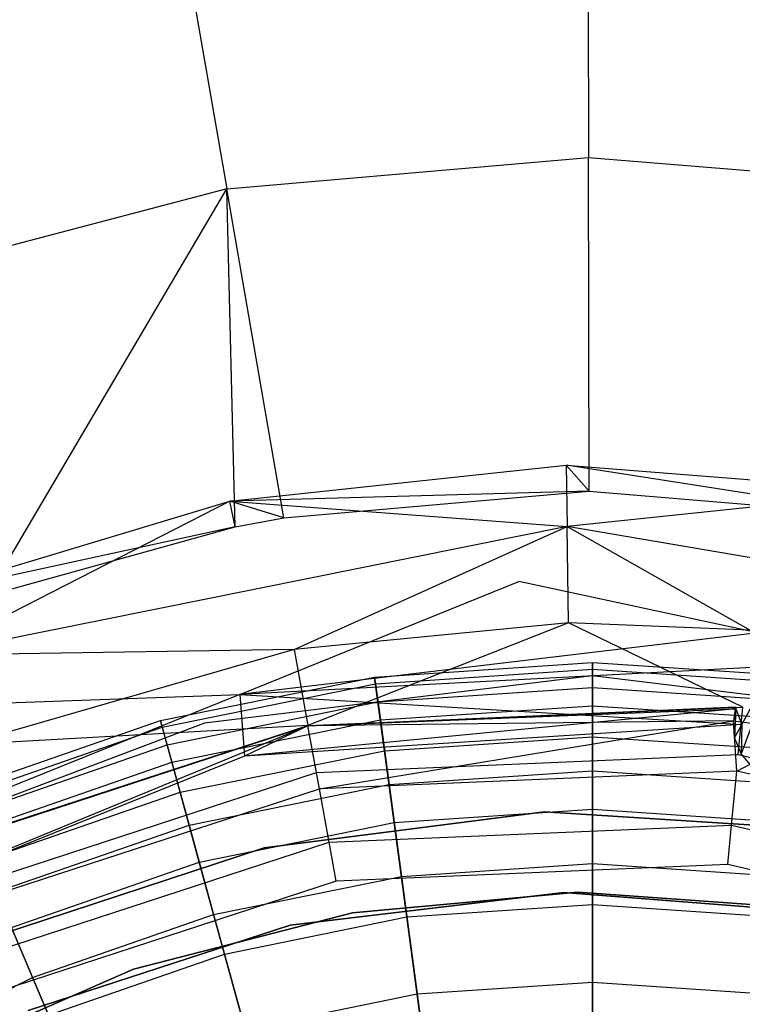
# Model space of a CAD drawing. Extents: x 5.4 to 34.8, y -14.7 to 14.7.
# Tile 176 of 251: x 19.1 to 20.4, y 2.4 to 4.2. Entities that reach past the tile are written whole.
import ezdxf

# ---------------------------------------------------------------- set-up
doc = ezdxf.new("R2010")
doc.units = 0
doc.header["$LTSCALE"] = 2.54
doc.layers.get('0').update_dxf_attribs({"color": 13, "linetype": 'CONTINUOUS'})

# ---------------------------------------------------------------- blocks, each defined once
blk = doc.blocks.new('BOHO_S_PM_7777_STL')
at = {"color": 0}
for p, q in [((20.1121, 5.1922, 23.9095), (20.1145, 3.9595, 24.9682)), ((20.1121, 5.1922, 23.9095), (20.1145, 3.9595, 24.9682)), ((19.2348, 5.1158, 23.9095), (19.4454, 3.9012, 24.9682)), ((19.2348, 5.1158, 23.9095), (19.4454, 3.9012, 24.9682)), ((19.4454, 3.9012, 24.9682), (20.1145, 3.9595, 24.9682)), ((19.4454, 3.9012, 24.9682), (20.1145, 3.9595, 24.9682)), ((20.1145, 3.9595, 24.9682), (20.7837, 3.9038, 24.9682)), ((20.1156, 3.3418, 25.563), (20.1145, 3.9595, 24.9682)), ((20.1156, 3.3418, 25.563), (20.1145, 3.9595, 24.9682)), ((20.1145, 3.9595, 24.9682), (20.7837, 3.9038, 24.9682)), ((19.4454, 3.9012, 24.9682), (18.7958, 3.7308, 24.9682)), ((19.4454, 3.9012, 24.9682), (18.7958, 3.7308, 24.9682)), ((19.0027, 3.1488, 25.563), (19.4454, 3.9012, 24.9682)), ((19.0027, 3.1488, 25.563), (19.4454, 3.9012, 24.9682)), ((19.4607, 3.2757, 25.563), (19.4454, 3.9012, 24.9682)), ((19.4607, 3.2757, 25.563), (19.4454, 3.9012, 24.9682)), ((19.551, 3.2927, 25.563), (19.4454, 3.9012, 24.9682)), ((19.551, 3.2927, 25.563), (19.4454, 3.9012, 24.9682)), ((19.4512, 3.3231, 25.6432), (20.0732, 3.3898, 25.6432)), ((19.4512, 3.3231, 25.6432), (20.0732, 3.3898, 25.6432)), ((20.6805, 3.2948, 25.563), (20.0732, 3.3898, 25.6432)), ((20.0732, 3.3898, 25.6432), (20.6969, 3.341, 25.6432)), ((20.6805, 3.2948, 25.563), (20.0732, 3.3898, 25.6432)), ((20.1156, 3.3418, 25.563), (20.0732, 3.3898, 25.6432)), ((20.1156, 3.3418, 25.563), (20.0732, 3.3898, 25.6432)), ((20.0732, 3.3898, 25.6432), (20.6969, 3.341, 25.6432)), ((20.0732, 3.3898, 25.6432), (20.0748, 3.2768, 25.8475)), ((20.0732, 3.3898, 25.6432), (20.0748, 3.2768, 25.8475)), ((20.1156, 3.3418, 25.563), (19.4512, 3.3231, 25.6432)), ((20.1156, 3.3418, 25.563), (19.4512, 3.3231, 25.6432)), ((19.551, 3.2927, 25.563), (20.1156, 3.3418, 25.563)), ((19.551, 3.2927, 25.563), (20.1156, 3.3418, 25.563)), ((20.6969, 3.341, 25.6432), (20.0748, 3.2768, 25.8475)), ((20.6969, 3.341, 25.6432), (20.0748, 3.2768, 25.8475)), ((20.1156, 3.3418, 25.563), (20.6805, 3.2948, 25.563)), ((20.1156, 3.3418, 25.563), (20.6805, 3.2948, 25.563)), ((18.852, 3.1433, 25.6432), (19.4512, 3.3231, 25.6432)), ((18.852, 3.1433, 25.6432), (19.4512, 3.3231, 25.6432)), ((19.4512, 3.3231, 25.6432), (18.8943, 3.0385, 25.8475)), ((19.4512, 3.3231, 25.6432), (18.8943, 3.0385, 25.8475)), ((19.551, 3.2927, 25.563), (19.4512, 3.3231, 25.6432)), ((19.551, 3.2927, 25.563), (19.4512, 3.3231, 25.6432)), ((19.4607, 3.2757, 25.563), (19.4512, 3.3231, 25.6432)), ((19.4607, 3.2757, 25.563), (19.4512, 3.3231, 25.6432)), ((19.4512, 3.3231, 25.6432), (20.0748, 3.2768, 25.8475)), ((19.4512, 3.3231, 25.6432), (20.0748, 3.2768, 25.8475)), ((19.4607, 3.2757, 25.563), (19.551, 3.2927, 25.563)), ((19.4607, 3.2757, 25.563), (19.551, 3.2927, 25.563)), ((19.4607, 3.2757, 25.563), (18.852, 3.1433, 25.6432)), ((19.4607, 3.2757, 25.563), (18.852, 3.1433, 25.6432)), ((20.0748, 3.2768, 25.8475), (18.8943, 3.0385, 25.8475)), ((20.0748, 3.2768, 25.8475), (18.8943, 3.0385, 25.8475)), ((19.0027, 3.1488, 25.563), (19.4607, 3.2757, 25.563)), ((19.0027, 3.1488, 25.563), (19.4607, 3.2757, 25.563)), ((19.57, 3.0492, 25.8507), (20.0748, 3.2768, 25.8475)), ((19.57, 3.0492, 25.8507), (20.0748, 3.2768, 25.8475)), ((20.0748, 3.2768, 25.8475), (20.4131, 3.085, 25.8507)), ((21.2617, 3.0725, 25.8475), (20.0748, 3.2768, 25.8475)), ((20.0774, 3.0984, 25.8507), (20.0748, 3.2768, 25.8475)), ((20.0774, 3.0984, 25.8507), (20.0748, 3.2768, 25.8475)), ((20.0748, 3.2768, 25.8475), (20.4131, 3.085, 25.8507)), ((21.2617, 3.0725, 25.8475), (20.0748, 3.2768, 25.8475)), ((19.4694, 2.9654, 25.4475), (19.9856, 3.1746, 25.4449)), ((20.4272, 3.0799, 25.4464), (19.9856, 3.1746, 25.4449)), ((20.0774, 3.0984, 25.8507), (19.57, 3.0492, 25.8507)), ((20.0774, 3.0984, 25.8507), (19.57, 3.0492, 25.8507)), ((20.0774, 3.0984, 25.8507), (19.5955, 2.9083, 26.1937)), ((20.0774, 3.0984, 25.8507), (19.5955, 2.9083, 26.1937)), ((20.3996, 2.9425, 26.1937), (20.0774, 3.0984, 25.8507)), ((20.4131, 3.085, 25.8507), (20.0774, 3.0984, 25.8507)), ((20.3996, 2.9425, 26.1937), (20.0774, 3.0984, 25.8507)), ((20.4131, 3.085, 25.8507), (20.0774, 3.0984, 25.8507)), ((20.4272, 3.0799, 25.4464), (19.4694, 2.9654, 25.4475)), ((20.4272, 3.0799, 25.4464), (19.4694, 2.9654, 25.4475)), ((19.57, 3.0492, 25.8507), (18.8943, 3.0385, 25.8475)), ((19.57, 3.0492, 25.8507), (18.8943, 3.0385, 25.8475)), ((19.57, 3.0492, 25.8507), (18.9611, 2.8731, 25.8507)), ((19.57, 3.0492, 25.8507), (18.9611, 2.8731, 25.8507)), ((19.57, 3.0492, 25.8507), (19.5955, 2.9083, 26.1937)), ((19.57, 3.0492, 25.8507), (19.5955, 2.9083, 26.1937)), ((19.7187, 2.998, 16.8047), (20.1219, 3.025, 16.8047)), ((19.7187, 2.998, 16.8047), (20.1219, 3.025, 16.8047)), ((20.1219, 3.025, 16.8047), (20.1219, 3.0123, 16.4063)), ((20.1219, 3.025, 16.8047), (20.5251, 2.998, 16.8047)), ((20.1219, 3.025, 16.8047), (20.1219, 3.0123, 16.4063)), ((20.1219, 2.9784, 17.2516), (20.1219, 3.025, 16.8047)), ((20.1219, 3.025, 16.8047), (20.5251, 2.998, 16.8047)), ((20.1219, 2.9784, 17.2516), (20.1219, 3.025, 16.8047)), ((20.4562, 3.0179, 25.4475), (19.4694, 2.9654, 25.4475)), ((20.4562, 3.0179, 25.4475), (19.4694, 2.9654, 25.4475)), ((19.7204, 2.9854, 16.4063), (20.1219, 3.0123, 16.4063)), ((19.7204, 2.9854, 16.4063), (20.1219, 3.0123, 16.4063)), ((20.1219, 3.0123, 16.4063), (20.1219, 2.945, 16.0134)), ((20.1219, 3.0123, 16.4063), (20.5234, 2.9854, 16.4063)), ((20.1219, 3.0123, 16.4063), (20.1219, 2.945, 16.0134)), ((20.1219, 3.0123, 16.4063), (20.5234, 2.9854, 16.4063)), ((20.4562, 3.0179, 25.4475), (20.3969, 2.8561, 25.6947)), ((20.4562, 3.0179, 25.4475), (20.3969, 2.8561, 25.6947)), ((20.3978, 2.9103, 25.6517), (20.4562, 3.0179, 25.4475)), ((20.3978, 2.9103, 25.6517), (20.4562, 3.0179, 25.4475)), ((19.3227, 2.9175, 16.8047), (19.7187, 2.998, 16.8047)), ((19.3227, 2.9175, 16.8047), (19.7187, 2.998, 16.8047)), ((20.1219, 3, 21.4263), (19.404, 2.9128, 21.4263)), ((20.1219, 3, 21.4263), (19.404, 2.9128, 21.4263)), ((20.1219, 3, 21.2294), (19.404, 2.9128, 21.2294)), ((20.1219, 3, 21.2294), (19.404, 2.9128, 21.2294)), ((19.7187, 2.998, 16.8047), (19.7204, 2.9854, 16.4063)), ((19.7187, 2.998, 16.8047), (19.7204, 2.9854, 16.4063)), ((19.725, 2.9518, 17.2516), (19.7187, 2.998, 16.8047)), ((19.725, 2.9518, 17.2516), (19.7187, 2.998, 16.8047)), ((20.8399, 2.9128, 21.4263), (20.1219, 3, 21.4263)), ((20.1219, 3, 21.4263), (20.1219, 3, 21.2294)), ((20.8399, 2.9128, 21.4263), (20.1219, 3, 21.4263)), ((20.8399, 2.9128, 21.2294), (20.1219, 3, 21.2294)), ((20.1219, 3, 21.4263), (20.1219, 3, 21.2294)), ((20.8399, 2.9128, 21.2294), (20.1219, 3, 21.2294)), ((19.3261, 2.9053, 16.4063), (19.7204, 2.9854, 16.4063)), ((19.3261, 2.9053, 16.4063), (19.7204, 2.9854, 16.4063)), ((19.7204, 2.9854, 16.4063), (19.7294, 2.9187, 16.0134)), ((19.7204, 2.9854, 16.4063), (19.7294, 2.9187, 16.0134)), ((19.725, 2.9518, 17.2516), (20.1219, 2.9784, 17.2516)), ((19.725, 2.9518, 17.2516), (20.1219, 2.9784, 17.2516)), ((20.1219, 2.9784, 17.2516), (20.5189, 2.9518, 17.2516)), ((20.1219, 2.8875, 17.6916), (20.1219, 2.9784, 17.2516)), ((20.1219, 2.9784, 17.2516), (20.5189, 2.9518, 17.2516)), ((20.1219, 2.8875, 17.6916), (20.1219, 2.9784, 17.2516)), ((19.4694, 2.9654, 25.4475), (18.5364, 2.5895, 25.4475)), ((19.4694, 2.9654, 25.4475), (18.5364, 2.5895, 25.4475)), ((18.9323, 2.9464, 25.4449), (19.4694, 2.9654, 25.4475)), ((19.3351, 2.8725, 17.2516), (19.725, 2.9518, 17.2516)), ((19.3351, 2.8725, 17.2516), (19.725, 2.9518, 17.2516)), ((19.4694, 2.9654, 25.4475), (19.4781, 2.8516, 25.6517)), ((19.4694, 2.9654, 25.4475), (19.4781, 2.8516, 25.6517)), ((19.4694, 2.9654, 25.4475), (20.3978, 2.9103, 25.6517)), ((19.4694, 2.9654, 25.4475), (20.3978, 2.9103, 25.6517)), ((19.7371, 2.8617, 17.6916), (19.725, 2.9518, 17.2516)), ((19.7371, 2.8617, 17.6916), (19.725, 2.9518, 17.2516)), ((20.3865, 2.939, 25.6975), (19.4781, 2.8516, 25.6517)), ((20.3865, 2.939, 25.6975), (19.4781, 2.8516, 25.6517)), ((19.5955, 2.9083, 26.1937), (20.3996, 2.9425, 26.1937)), ((19.5955, 2.9083, 26.1937), (20.3996, 2.9425, 26.1937)), ((19.5956, 2.9075, 25.704), (20.3864, 2.9429, 25.704)), ((19.5956, 2.9075, 25.704), (20.3864, 2.9429, 25.704)), ((19.5956, 2.9075, 25.704), (20.3865, 2.939, 25.6975)), ((19.5956, 2.9075, 25.704), (20.3865, 2.939, 25.6975)), ((19.7294, 2.9187, 16.0134), (20.1219, 2.945, 16.0134)), ((19.7294, 2.9187, 16.0134), (20.1219, 2.945, 16.0134)), ((20.1219, 2.945, 16.0134), (20.1219, 2.8244, 15.6335)), ((20.1219, 2.945, 16.0134), (20.5145, 2.9187, 16.0134)), ((20.1219, 2.945, 16.0134), (20.1219, 2.8244, 15.6335)), ((20.1219, 2.945, 16.0134), (20.5145, 2.9187, 16.0134)), ((20.3864, 2.9429, 25.704), (20.3824, 2.9169, 25.7458)), ((20.3864, 2.9429, 25.704), (20.3824, 2.9169, 25.7458)), ((20.3864, 2.9429, 25.704), (20.3843, 2.886, 25.7192)), ((20.3864, 2.9429, 25.704), (20.3843, 2.886, 25.7192)), ((20.3865, 2.939, 25.6975), (20.3843, 2.886, 25.7192)), ((20.3865, 2.939, 25.6975), (20.3843, 2.886, 25.7192)), ((20.3864, 2.9429, 25.704), (20.3865, 2.939, 25.6975)), ((20.3864, 2.9429, 25.704), (20.3865, 2.939, 25.6975)), ((20.3865, 2.939, 25.6975), (20.3978, 2.9103, 25.6517)), ((20.3865, 2.939, 25.6975), (20.3978, 2.9103, 25.6517)), ((20.3913, 2.8544, 26.5706), (20.3996, 2.9425, 26.1937)), ((20.3913, 2.8544, 26.5706), (20.3996, 2.9425, 26.1937)), ((18.941, 2.785, 16.8047), (19.3227, 2.9175, 16.8047)), ((18.941, 2.785, 16.8047), (19.3227, 2.9175, 16.8047)), ((19.3227, 2.9175, 16.8047), (19.3261, 2.9053, 16.4063)), ((19.3227, 2.9175, 16.8047), (19.3261, 2.9053, 16.4063)), ((19.3351, 2.8725, 17.2516), (19.3227, 2.9175, 16.8047)), ((19.3351, 2.8725, 17.2516), (19.3227, 2.9175, 16.8047)), ((19.3439, 2.8404, 16.0134), (19.7294, 2.9187, 16.0134)), ((19.3439, 2.8404, 16.0134), (19.7294, 2.9187, 16.0134)), ((20.3824, 2.9169, 25.7458), (19.5956, 2.9075, 25.704)), ((20.3824, 2.9169, 25.7458), (19.5956, 2.9075, 25.704)), ((19.6167, 2.7912, 25.9286), (20.3824, 2.9169, 25.7458)), ((19.6167, 2.7912, 25.9286), (20.3824, 2.9169, 25.7458)), ((19.7294, 2.9187, 16.0134), (19.7455, 2.7992, 15.6335)), ((19.7294, 2.9187, 16.0134), (19.7455, 2.7992, 15.6335)), ((20.3884, 2.824, 25.9286), (20.3824, 2.9169, 25.7458)), ((20.3824, 2.9169, 25.7458), (20.5312, 2.8984, 25.7479)), ((20.3884, 2.824, 25.9286), (20.3824, 2.9169, 25.7458)), ((20.3843, 2.886, 25.7192), (20.3824, 2.9169, 25.7458)), ((20.3824, 2.9169, 25.7458), (20.5312, 2.8984, 25.7479)), ((20.3843, 2.886, 25.7192), (20.3824, 2.9169, 25.7458)), ((19.5956, 2.9075, 25.704), (18.6081, 2.5009, 25.6517)), ((19.5956, 2.9075, 25.704), (18.6081, 2.5009, 25.6517)), ((19.404, 2.9128, 21.4263), (18.7278, 2.6564, 21.4263)), ((19.404, 2.9128, 21.4263), (18.7278, 2.6564, 21.4263)), ((19.404, 2.9128, 21.2294), (18.7278, 2.6564, 21.2294)), ((19.404, 2.9128, 21.2294), (18.7278, 2.6564, 21.2294)), ((18.8303, 2.6584, 26.1937), (19.5955, 2.9083, 26.1937)), ((18.8303, 2.6584, 26.1937), (19.5955, 2.9083, 26.1937)), ((18.8307, 2.6577, 25.704), (19.5956, 2.9075, 25.704)), ((18.8307, 2.6577, 25.704), (19.5956, 2.9075, 25.704)), ((18.946, 2.7733, 16.4063), (19.3261, 2.9053, 16.4063)), ((18.946, 2.7733, 16.4063), (19.3261, 2.9053, 16.4063)), ((19.5955, 2.9083, 26.1937), (18.9611, 2.8731, 25.8507)), ((19.5955, 2.9083, 26.1937), (18.9611, 2.8731, 25.8507)), ((19.3261, 2.9053, 16.4063), (19.3439, 2.8404, 16.0134)), ((19.3261, 2.9053, 16.4063), (19.3439, 2.8404, 16.0134)), ((19.404, 2.9128, 21.4263), (19.404, 2.9128, 21.2294)), ((19.404, 2.9128, 21.4263), (19.404, 2.9128, 21.2294)), ((20.3978, 2.9103, 25.6517), (19.4781, 2.8516, 25.6517)), ((20.3978, 2.9103, 25.6517), (19.4781, 2.8516, 25.6517)), ((19.5956, 2.9075, 25.704), (19.4781, 2.8516, 25.6517)), ((19.5956, 2.9075, 25.704), (19.4781, 2.8516, 25.6517)), ((19.6112, 2.8213, 26.5706), (19.5955, 2.9083, 26.1937)), ((19.6112, 2.8213, 26.5706), (19.5955, 2.9083, 26.1937)), ((19.6167, 2.7912, 25.9286), (19.5956, 2.9075, 25.704)), ((19.6167, 2.7912, 25.9286), (19.5956, 2.9075, 25.704)), ((20.3978, 2.9103, 25.6517), (20.3843, 2.886, 25.7192)), ((20.3978, 2.9103, 25.6517), (20.3843, 2.886, 25.7192)), ((20.3884, 2.824, 25.9286), (20.5312, 2.8984, 25.7479)), ((20.3884, 2.824, 25.9286), (20.5312, 2.8984, 25.7479)), ((20.3978, 2.9103, 25.6517), (20.3969, 2.8561, 25.6947)), ((20.3978, 2.9103, 25.6517), (20.3969, 2.8561, 25.6947)), ((19.7371, 2.8617, 17.6916), (20.1219, 2.8875, 17.6916)), ((19.7371, 2.8617, 17.6916), (20.1219, 2.8875, 17.6916)), ((20.1219, 2.8875, 17.6916), (20.5068, 2.8617, 17.6916)), ((20.1219, 2.7533, 18.1204), (20.1219, 2.8875, 17.6916)), ((20.1219, 2.8875, 17.6916), (20.5068, 2.8617, 17.6916)), ((20.1219, 2.7533, 18.1204), (20.1219, 2.8875, 17.6916)), ((20.3969, 2.8561, 25.6947), (20.3843, 2.886, 25.7192)), ((20.3969, 2.8561, 25.6947), (20.3843, 2.886, 25.7192)), ((18.9592, 2.742, 17.2516), (19.3351, 2.8725, 17.2516)), ((18.9592, 2.742, 17.2516), (19.3351, 2.8725, 17.2516)), ((19.3591, 2.7849, 17.6916), (19.3351, 2.8725, 17.2516)), ((19.3591, 2.7849, 17.6916), (19.3351, 2.8725, 17.2516)), ((19.3591, 2.7849, 17.6916), (19.7371, 2.8617, 17.6916)), ((19.3591, 2.7849, 17.6916), (19.7371, 2.8617, 17.6916)), ((19.755, 2.7287, 18.1204), (19.7371, 2.8617, 17.6916)), ((19.755, 2.7287, 18.1204), (19.7371, 2.8617, 17.6916)), ((19.4781, 2.8516, 25.6517), (18.6081, 2.5009, 25.6517)), ((19.4781, 2.8516, 25.6517), (18.6081, 2.5009, 25.6517)), ((19.6112, 2.8213, 26.5706), (20.3913, 2.8544, 26.5706)), ((19.6112, 2.8213, 26.5706), (20.3913, 2.8544, 26.5706)), ((20.3913, 2.8544, 26.5706), (21.1514, 2.6759, 26.5706)), ((20.3913, 2.8544, 26.5706), (21.1514, 2.6759, 26.5706)), ((20.4176, 2.831, 25.6755), (20.3969, 2.8561, 25.6947)), ((20.4176, 2.831, 25.6755), (20.3969, 2.8561, 25.6947)), ((18.9722, 2.7113, 16.0134), (19.3439, 2.8404, 16.0134)), ((18.9722, 2.7113, 16.0134), (19.3439, 2.8404, 16.0134)), ((19.3439, 2.8404, 16.0134), (19.3757, 2.724, 15.6335)), ((19.3439, 2.8404, 16.0134), (19.3757, 2.724, 15.6335)), ((20.3884, 2.824, 25.9286), (19.6167, 2.7912, 25.9286)), ((20.3884, 2.824, 25.9286), (19.6167, 2.7912, 25.9286)), ((19.7455, 2.7992, 15.6335), (20.1219, 2.8244, 15.6335)), ((19.7455, 2.7992, 15.6335), (20.1219, 2.8244, 15.6335)), ((20.1219, 2.8244, 15.6335), (20.1219, 2.6528, 15.2737)), ((20.1219, 2.8244, 15.6335), (20.4984, 2.7992, 15.6335)), ((20.1219, 2.8244, 15.6335), (20.1219, 2.6528, 15.2737)), ((20.1219, 2.8244, 15.6335), (20.4984, 2.7992, 15.6335)), ((20.379, 2.7241, 26.2386), (20.3884, 2.824, 25.9286)), ((20.379, 2.7241, 26.2386), (20.3884, 2.824, 25.9286)), ((21.1405, 2.6474, 25.9286), (20.3884, 2.824, 25.9286)), ((21.1405, 2.6474, 25.9286), (20.3884, 2.824, 25.9286)), ((18.869, 2.5788, 26.5706), (19.6112, 2.8213, 26.5706)), ((18.869, 2.5788, 26.5706), (19.6112, 2.8213, 26.5706)), ((18.8823, 2.5513, 25.9286), (19.6167, 2.7912, 25.9286)), ((18.8823, 2.5513, 25.9286), (19.6167, 2.7912, 25.9286)), ((19.3757, 2.724, 15.6335), (19.7455, 2.7992, 15.6335)), ((19.3757, 2.724, 15.6335), (19.7455, 2.7992, 15.6335)), ((19.6345, 2.6924, 26.2386), (19.6167, 2.7912, 25.9286)), ((19.6345, 2.6924, 26.2386), (19.6167, 2.7912, 25.9286)), ((19.7455, 2.7992, 15.6335), (19.7684, 2.6291, 15.2737)), ((19.7455, 2.7992, 15.6335), (19.7684, 2.6291, 15.2737)), ((18.9947, 2.6584, 17.6916), (19.3591, 2.7849, 17.6916)), ((18.9947, 2.6584, 17.6916), (19.3591, 2.7849, 17.6916)), ((19.3945, 2.6554, 18.1204), (19.3591, 2.7849, 17.6916)), ((19.3945, 2.6554, 18.1204), (19.3591, 2.7849, 17.6916)), ((19.755, 2.7287, 18.1204), (20.1219, 2.7533, 18.1204)), ((19.755, 2.7287, 18.1204), (20.1219, 2.7533, 18.1204)), ((20.1219, 2.7533, 18.1204), (20.4889, 2.7287, 18.1204)), ((20.1219, 2.5771, 18.5337), (20.1219, 2.7533, 18.1204)), ((20.1219, 2.7533, 18.1204), (20.4889, 2.7287, 18.1204)), ((20.1219, 2.5771, 18.5337), (20.1219, 2.7533, 18.1204)), ((19.5143, 2.682, 154.1511), (20.0329, 2.7486, 154.1511)), ((20.0329, 2.7486, 161.7511), (19.5143, 2.682, 161.7511)), ((19.5143, 2.682, 154.1511), (20.0329, 2.7486, 154.1511)), ((20.0329, 2.7486, 161.7511), (19.5143, 2.682, 161.7511)), ((20.0329, 2.7486, 154.1511), (20.5546, 2.7157, 154.1511)), ((20.5546, 2.7157, 161.7511), (20.0329, 2.7486, 161.7511)), ((20.0329, 2.7486, 154.1511), (20.5546, 2.7157, 154.1511)), ((20.0329, 2.7486, 154.1511), (20.0329, 2.7486, 161.7511)), ((20.5546, 2.7157, 161.7511), (20.0329, 2.7486, 161.7511)), ((20.0329, 2.7486, 154.1511), (20.0329, 2.7486, 161.7511)), ((19.0193, 2.6003, 15.6335), (19.3757, 2.724, 15.6335)), ((19.0193, 2.6003, 15.6335), (19.3757, 2.724, 15.6335)), ((19.3757, 2.724, 15.6335), (19.4211, 2.5585, 15.2737)), ((19.3757, 2.724, 15.6335), (19.4211, 2.5585, 15.2737)), ((19.3945, 2.6554, 18.1204), (19.755, 2.7287, 18.1204)), ((19.3945, 2.6554, 18.1204), (19.755, 2.7287, 18.1204)), ((19.6345, 2.6924, 26.2386), (20.379, 2.7241, 26.2386)), ((19.6345, 2.6924, 26.2386), (20.379, 2.7241, 26.2386)), ((19.7784, 2.5541, 18.5337), (19.755, 2.7287, 18.1204)), ((19.7784, 2.5541, 18.5337), (19.755, 2.7287, 18.1204)), ((20.3721, 2.6511, 26.5706), (20.379, 2.7241, 26.2386)), ((20.3721, 2.6511, 26.5706), (20.379, 2.7241, 26.2386)), ((20.379, 2.7241, 26.2386), (21.1044, 2.5537, 26.2386)), ((20.379, 2.7241, 26.2386), (21.1044, 2.5537, 26.2386)), ((18.9262, 2.4611, 26.2386), (19.6345, 2.6924, 26.2386)), ((18.9262, 2.4611, 26.2386), (19.6345, 2.6924, 26.2386)), ((19.0177, 2.5186, 154.1511), (19.5143, 2.682, 154.1511)), ((19.5143, 2.682, 161.7511), (19.0177, 2.5186, 161.7511)), ((19.0177, 2.5186, 154.1511), (19.5143, 2.682, 154.1511)), ((19.5143, 2.682, 161.7511), (19.0177, 2.5186, 161.7511)), ((19.5143, 2.682, 154.1511), (19.5143, 2.682, 161.7511)), ((19.5143, 2.682, 154.1511), (19.5143, 2.682, 161.7511)), ((19.6476, 2.6203, 26.5706), (19.6345, 2.6924, 26.2386)), ((19.6476, 2.6203, 26.5706), (19.6345, 2.6924, 26.2386)), ((19.0471, 2.5348, 18.1204), (19.3945, 2.6554, 18.1204)), ((19.0471, 2.5348, 18.1204), (19.3945, 2.6554, 18.1204)), ((19.4411, 2.4855, 18.5337), (19.3945, 2.6554, 18.1204)), ((19.4411, 2.4855, 18.5337), (19.3945, 2.6554, 18.1204)), ((20.3721, 2.6511, 26.5706), (19.6476, 2.6203, 26.5706)), ((20.3721, 2.6511, 26.5706), (19.6476, 2.6203, 26.5706)), ((19.7684, 2.6291, 15.2737), (20.1219, 2.6528, 15.2737)), ((19.7684, 2.6291, 15.2737), (20.1219, 2.6528, 15.2737)), ((20.1219, 2.6528, 15.2737), (20.1219, 2.4333, 14.9409)), ((20.1219, 2.6528, 15.2737), (20.4755, 2.6291, 15.2737)), ((20.1219, 2.6528, 15.2737), (20.1219, 2.4333, 14.9409)), ((20.1219, 2.6528, 15.2737), (20.4755, 2.6291, 15.2737)), ((21.0781, 2.4853, 26.5706), (20.3721, 2.6511, 26.5706)), ((21.0781, 2.4853, 26.5706), (20.3721, 2.6511, 26.5706)), ((19.4211, 2.5585, 15.2737), (19.7684, 2.6291, 15.2737)), ((19.4211, 2.5585, 15.2737), (19.7684, 2.6291, 15.2737)), ((19.7684, 2.6291, 15.2737), (19.7976, 2.4116, 14.9409)), ((19.7684, 2.6291, 15.2737), (19.7976, 2.4116, 14.9409)), ((19.6476, 2.6203, 26.5706), (18.9582, 2.3951, 26.5706)), ((19.6476, 2.6203, 26.5706), (18.9582, 2.3951, 26.5706)), ((19.0193, 2.6003, 15.6335), (19.0863, 2.4423, 15.2737)), ((19.0193, 2.6003, 15.6335), (19.0863, 2.4423, 15.2737)), ((20.0686, 2.5995, 154.1511), (19.5625, 2.5391, 154.1511)), ((19.5625, 2.5391, 161.7511), (20.0686, 2.5995, 161.7511)), ((19.5625, 2.5391, 161.7511), (20.0686, 2.5995, 161.7511)), ((20.0686, 2.5995, 154.1511), (19.5625, 2.5391, 154.1511)), ((19.6781, 2.5618, 154.4311), (20.0948, 2.5999, 154.4311)), ((20.0948, 2.5999, 154.3511), (19.6781, 2.5618, 154.3511)), ((19.6781, 2.5618, 154.4311), (20.0948, 2.5999, 154.4311)), ((20.0948, 2.5999, 154.3511), (19.6781, 2.5618, 154.3511)), ((20.5768, 2.5599, 154.1511), (20.0686, 2.5995, 154.1511)), ((20.0686, 2.5995, 161.7511), (20.5768, 2.5599, 161.7511)), ((20.0686, 2.5995, 161.7511), (20.5768, 2.5599, 161.7511)), ((20.0686, 2.5995, 161.7511), (20.0686, 2.5995, 154.1511)), ((20.5768, 2.5599, 154.1511), (20.0686, 2.5995, 154.1511)), ((20.0686, 2.5995, 161.7511), (20.0686, 2.5995, 154.1511)), ((20.0948, 2.5999, 154.4311), (20.0948, 2.5999, 154.3511)), ((20.0948, 2.5999, 154.4311), (20.5122, 2.5705, 154.4311)), ((20.5122, 2.5705, 154.3511), (20.0948, 2.5999, 154.3511)), ((20.0948, 2.5999, 154.4311), (20.0948, 2.5999, 154.3511)), ((20.0948, 2.5999, 154.4311), (20.5122, 2.5705, 154.4311)), ((20.5122, 2.5705, 154.3511), (20.0948, 2.5999, 154.3511)), ((19.7784, 2.5541, 18.5337), (20.1219, 2.5771, 18.5337)), ((19.7784, 2.5541, 18.5337), (20.1219, 2.5771, 18.5337)), ((20.1219, 2.5771, 18.5337), (20.4654, 2.5541, 18.5337)), ((20.1219, 2.3606, 18.9274), (20.1219, 2.5771, 18.5337)), ((20.1219, 2.5771, 18.5337), (20.4654, 2.5541, 18.5337)), ((20.1219, 2.3606, 18.9274), (20.1219, 2.5771, 18.5337)), ((19.0863, 2.4423, 15.2737), (19.4211, 2.5585, 15.2737)), ((19.0863, 2.4423, 15.2737), (19.4211, 2.5585, 15.2737)), ((19.2729, 2.4575, 154.4311), (19.6781, 2.5618, 154.4311)), ((19.6781, 2.5618, 154.3511), (19.2729, 2.4575, 154.3511)), ((19.2729, 2.4575, 154.4311), (19.6781, 2.5618, 154.4311)), ((19.6781, 2.5618, 154.3511), (19.2729, 2.4575, 154.3511)), ((19.4211, 2.5585, 15.2737), (19.4791, 2.3469, 14.9409)), ((19.4211, 2.5585, 15.2737), (19.4791, 2.3469, 14.9409)), ((19.4411, 2.4855, 18.5337), (19.7784, 2.5541, 18.5337)), ((19.4411, 2.4855, 18.5337), (19.7784, 2.5541, 18.5337)), ((19.6781, 2.5618, 154.4311), (19.6781, 2.5618, 154.3511)), ((19.6781, 2.5618, 154.4311), (19.6781, 2.5618, 154.3511)), ((19.8073, 2.3395, 18.9274), (19.7784, 2.5541, 18.5337)), ((19.8073, 2.3395, 18.9274), (19.7784, 2.5541, 18.5337)), ((19.1159, 2.3726, 18.5337), (19.0471, 2.5348, 18.1204)), ((19.1159, 2.3726, 18.5337), (19.0471, 2.5348, 18.1204)), ((19.5625, 2.5391, 154.1511), (19.0779, 2.3812, 154.1511)), ((19.0779, 2.3812, 161.7511), (19.5625, 2.5391, 161.7511)), ((19.0779, 2.3812, 161.7511), (19.5625, 2.5391, 161.7511)), ((19.5625, 2.5391, 154.1511), (19.0779, 2.3812, 154.1511)), ((19.5625, 2.5391, 161.7511), (19.5625, 2.5391, 154.1511)), ((19.5625, 2.5391, 161.7511), (19.5625, 2.5391, 154.1511)), ((19.1159, 2.3726, 18.5337), (19.4411, 2.4855, 18.5337)), ((19.1159, 2.3726, 18.5337), (19.4411, 2.4855, 18.5337)), ((19.4983, 2.2767, 18.9274), (19.4411, 2.4855, 18.5337)), ((19.4983, 2.2767, 18.9274), (19.4411, 2.4855, 18.5337)), ((18.77, 2.2824, 15.2737), (19.0863, 2.4423, 15.2737)), ((18.77, 2.2824, 15.2737), (19.0863, 2.4423, 15.2737)), ((18.8897, 2.2895, 154.4311), (19.2729, 2.4575, 154.4311)), ((19.2729, 2.4575, 154.3511), (18.8897, 2.2895, 154.3511)), ((18.8897, 2.2895, 154.4311), (19.2729, 2.4575, 154.4311)), ((19.2729, 2.4575, 154.3511), (18.8897, 2.2895, 154.3511)), ((19.0863, 2.4423, 15.2737), (19.172, 2.2402, 14.9409)), ((19.0863, 2.4423, 15.2737), (19.172, 2.2402, 14.9409)), ((19.2729, 2.4575, 154.4311), (19.2729, 2.4575, 154.3511)), ((19.2729, 2.4575, 154.4311), (19.2729, 2.4575, 154.3511)), ((19.7976, 2.4116, 14.9409), (20.1219, 2.4333, 14.9409)), ((19.7976, 2.4116, 14.9409), (20.1219, 2.4333, 14.9409)), ((20.1219, 2.4333, 14.9409), (20.1219, 2.1703, 14.6414)), ((20.1219, 2.4333, 14.9409), (20.4463, 2.4116, 14.9409)), ((20.1219, 2.4333, 14.9409), (20.1219, 2.1703, 14.6414)), ((20.1219, 2.4333, 14.9409), (20.4463, 2.4116, 14.9409)), ((19.4791, 2.3469, 14.9409), (19.7976, 2.4116, 14.9409)), ((19.4791, 2.3469, 14.9409), (19.7976, 2.4116, 14.9409)), ((19.7976, 2.4116, 14.9409), (19.8327, 2.1509, 14.6414)), ((19.7976, 2.4116, 14.9409), (19.8327, 2.1509, 14.6414))]:
    blk.add_line(p, q, dxfattribs=at)

msp = doc.modelspace()

# ---------------------------------------------------------------- block references
at = {"color": 0}
msp.add_blockref('BOHO_S_PM_7777_STL', (0, 0), dxfattribs=at)

doc.saveas('drawing.dxf')
